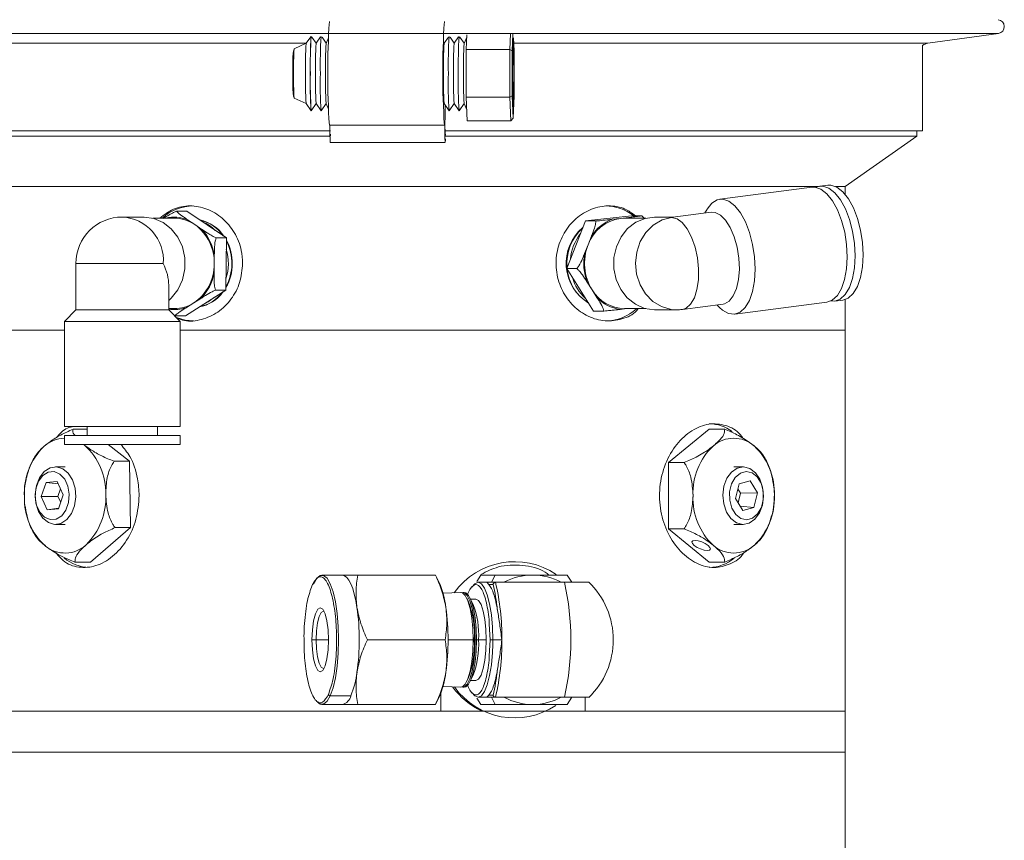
# Model space of a CAD drawing. Header units: inches. Extents: x -4.2 to 22.3, y -10.2 to 17.4.
# Tile 120 of 121: x 18.1 to 22.3, y 5.2 to 8.8. Entities that reach past the tile are written whole.
import ezdxf

# ---------------------------------------------------------------- set-up
doc = ezdxf.new("R2010")
doc.units = ezdxf.units.IN
doc.header["$MEASUREMENT"] = 0

msp = doc.modelspace()

# ---------------------------------------------------------------- linework, layer by layer
at = {"color": 8, "linetype": 'Continuous', "lineweight": 15}
for p, q in [((20.0725, 8.7479), (17.108, 8.7479)), ((22.3164, 8.7479), (20.0725, 8.7479)), ((19.3073, 8.7049), (17.4141, 8.7049)), ((22.0102, 8.7049), (20.2062, 8.7049)), ((18.3063, 7.7475), (18.6858, 7.7475)), ((19.4045, 6.1105), (19.3503, 6.1105)), ((20.0333, 6.1105), (19.9241, 6.1105)), ((20.1186, 6.0894), (20.1189, 6.1105))]:
    msp.add_line(p, q, dxfattribs=at)
at = {"color": 7, "linetype": 'Continuous', "lineweight": 15}
for p, q in [((19.3267, 8.7332), (19.3072, 8.7047)), ((19.9697, 8.7328), (19.9504, 8.7047)), ((20.0056, 8.7421), (20.0031, 8.6773)), ((20.193, 8.6773), (20.1957, 8.7458)), ((20.2061, 8.7439), (20.2033, 8.6715)), ((22.0102, 8.7049), (22.3164, 8.7479)), ((19.3072, 8.7047), (19.2549, 8.6813)), ((19.3506, 8.7048), (19.3322, 8.7316)), ((19.3695, 8.7324), (19.3505, 8.7047)), ((19.3939, 8.7049), (19.3761, 8.7309)), ((19.4041, 8.7292), (19.3938, 8.7046)), ((19.9258, 8.7321), (19.907, 8.7047)), ((19.9505, 8.7048), (19.9326, 8.7308)), ((19.9938, 8.7049), (19.9755, 8.7315)), ((20.0052, 8.7321), (19.9937, 8.7046)), ((20.2062, 8.7222), (20.2062, 8.6113)), ((20.2062, 8.7222), (20.2079, 8.7222)), ((20.2079, 8.6113), (20.2079, 8.7222)), ((20.2108, 8.6715), (20.2086, 8.7281)), ((21.9872, 8.3238), (21.9872, 8.6954)), ((20.0031, 8.6773), (20.0031, 8.4704)), ((20.193, 8.6773), (20.0031, 8.6773)), ((20.193, 8.6773), (20.2033, 8.6715)), ((20.193, 8.4704), (20.193, 8.6773)), ((20.2033, 8.6715), (20.2033, 8.4761)), ((20.2108, 8.4761), (20.2108, 8.6715)), ((20.2062, 8.6113), (20.2037, 8.6113)), ((20.2062, 8.6113), (20.2079, 8.6113)), ((20.2103, 8.6113), (20.2079, 8.6113)), ((20.2037, 8.5363), (20.2062, 8.5363)), ((20.2062, 8.5363), (20.2062, 8.4255)), ((20.2062, 8.5363), (20.2079, 8.5363)), ((20.2079, 8.4255), (20.2079, 8.5363)), ((20.2079, 8.5363), (20.2103, 8.5363)), ((20.2033, 8.4761), (20.193, 8.4704)), ((20.2033, 8.4761), (20.207, 8.3785)), ((20.207, 8.3785), (20.2108, 8.4761)), ((19.2549, 8.4663), (19.3072, 8.4429)), ((19.3072, 8.443), (19.3288, 8.4115)), ((19.3291, 8.4115), (19.3506, 8.4428)), ((19.3505, 8.443), (19.3722, 8.4114)), ((19.3724, 8.4114), (19.3939, 8.4428)), ((19.3938, 8.4431), (19.4041, 8.4184)), ((19.907, 8.443), (19.9287, 8.4114)), ((19.9112, 8.4369), (19.9112, 8.3927)), ((19.9289, 8.4114), (19.9505, 8.4428)), ((19.9504, 8.443), (19.972, 8.4114)), ((19.9723, 8.4114), (19.9938, 8.4428)), ((19.9937, 8.4431), (20.0052, 8.4156)), ((20.193, 8.4704), (20.0031, 8.4704)), ((20.0031, 8.4704), (20.0071, 8.3669)), ((20.197, 8.3669), (20.193, 8.4704)), ((20.2062, 8.4255), (20.2079, 8.4255)), ((19.4078, 8.3487), (19.9076, 8.3487)), ((19.91, 8.3488), (19.9078, 8.3488)), ((20.197, 8.3669), (20.0071, 8.3669)), ((20.207, 8.3785), (20.197, 8.3669)), ((17.4372, 8.3238), (19.4128, 8.3238)), ((19.9127, 8.3238), (21.9872, 8.3238)), ((21.9622, 8.3013), (21.9622, 8.3238)), ((19.4105, 8.3013), (17.4622, 8.3013)), ((19.4118, 8.2738), (19.9117, 8.2738)), ((21.9622, 8.3013), (19.9113, 8.3013)), ((21.6497, 8.0825), (21.9622, 8.3013)), ((19.7122, 8.0825), (17.7747, 8.0825)), ((17.7747, 8.0825), (21.5349, 8.0825)), ((21.5349, 8.0825), (19.7122, 8.0825)), ((21.5055, 8.0789), (21.1049, 8.0264)), ((21.5745, 8.088), (21.54, 8.0834)), ((21.6497, 8.0825), (21.6079, 8.0825)), ((21.6497, 8.0487), (21.6497, 8.0825)), ((18.7434, 7.9748), (18.7881, 7.9748)), ((18.7881, 7.9748), (18.9604, 7.8583)), ((21.0673, 7.9706), (20.9011, 7.9488)), ((21.0484, 7.9808), (21.0407, 7.9671)), ((18.6025, 7.9491), (18.5079, 7.9491)), ((18.7334, 7.9444), (18.6408, 7.9444)), ((18.7915, 7.9375), (18.8225, 7.9165)), ((20.4396, 7.7247), (20.522, 7.932)), ((20.522, 7.932), (20.7216, 7.9548)), ((20.5666, 7.932), (20.522, 7.932)), ((20.6376, 7.9393), (20.6736, 7.9434)), ((20.6736, 7.9434), (20.7095, 7.9475)), ((20.691, 7.9444), (20.6736, 7.9434)), ((20.7836, 7.9444), (20.691, 7.9444)), ((20.7663, 7.9548), (20.7216, 7.9548)), ((20.7663, 7.9548), (20.7764, 7.9444)), ((20.9033, 7.9491), (20.8219, 7.9491)), ((18.8225, 7.9165), (18.8535, 7.8956)), ((18.9157, 7.8583), (18.9604, 7.8583)), ((18.9604, 7.8583), (18.9574, 7.631)), ((20.5325, 7.8283), (20.5473, 7.8656)), ((20.5177, 7.791), (20.5325, 7.8283)), ((18.9077, 7.7855), (18.9072, 7.7446)), ((18.3063, 7.7475), (18.3063, 7.5457)), ((18.9072, 7.7446), (18.9066, 7.7037)), ((20.4842, 7.7247), (20.4396, 7.7247)), ((20.5569, 7.5403), (20.4396, 7.7247)), ((20.55, 7.6325), (20.5289, 7.6657)), ((18.7094, 7.5457), (18.7094, 7.6529)), ((18.9574, 7.631), (18.7822, 7.5202)), ((18.9128, 7.631), (18.9574, 7.631)), ((20.5711, 7.5993), (20.55, 7.6325)), ((18.8496, 7.5955), (18.818, 7.5756)), ((21.1704, 7.5267), (21.571, 7.5793)), ((21.6055, 7.5838), (21.6401, 7.5883)), ((21.6497, 7.4575), (21.6497, 7.5905)), ((18.3063, 7.5457), (18.2559, 7.4954)), ((18.3063, 7.5457), (18.4132, 7.5457)), ((18.4132, 7.5457), (18.7094, 7.5457)), ((18.7094, 7.5507), (18.7334, 7.5507)), ((18.7598, 7.4954), (18.7094, 7.5457)), ((18.818, 7.5756), (18.7865, 7.5557)), ((20.6015, 7.5403), (20.5569, 7.5403)), ((20.6998, 7.5507), (20.6725, 7.5476)), ((20.691, 7.5507), (20.7836, 7.5507)), ((20.8219, 7.5459), (20.9165, 7.5459)), ((20.9427, 7.5477), (21.1197, 7.5709)), ((21.0931, 7.5674), (21.1041, 7.5562)), ((18.2559, 7.4954), (18.2559, 7.0387)), ((18.2559, 7.4954), (18.3896, 7.4954)), ((18.3896, 7.4954), (18.7598, 7.4954)), ((18.7375, 7.5202), (18.7822, 7.5202)), ((18.7598, 7.0387), (18.7598, 7.4954)), ((17.7747, 7.4575), (18.2559, 7.4575)), ((18.7598, 7.4575), (21.6497, 7.4575)), ((21.6497, 5.8005), (21.6497, 7.4575)), ((18.2559, 7.0387), (18.3896, 7.0387)), ((18.3543, 7.0261), (18.2934, 7.0261)), ((18.3543, 7.0387), (18.3543, 6.9993)), ((18.3896, 7.0387), (18.7598, 7.0387)), ((18.6614, 6.9993), (18.6614, 7.0387)), ((21.0596, 7.0262), (20.8828, 6.8819)), ((21.0596, 7.0262), (21.1268, 7.0262)), ((18.2559, 6.9993), (18.2559, 6.9599)), ((18.2559, 6.9993), (18.3896, 6.9993)), ((18.3896, 6.9993), (18.7598, 6.9993)), ((18.7598, 6.9599), (18.7598, 6.9993)), ((18.2559, 6.9599), (18.3896, 6.9599)), ((18.3395, 6.9599), (18.344, 6.9565)), ((18.3896, 6.9599), (18.7598, 6.9599)), ((18.5394, 6.887), (18.4457, 6.9599)), ((18.2587, 6.8625), (18.2174, 6.8625)), ((18.5394, 6.887), (18.4723, 6.887)), ((18.5436, 6.5983), (18.5394, 6.887)), ((20.8828, 6.8819), (20.8828, 6.5932)), ((20.8828, 6.8819), (20.95, 6.8819)), ((21.207, 6.8625), (21.1656, 6.8625)), ((18.1767, 6.7944), (18.1551, 6.7335)), ((18.2248, 6.7984), (18.1767, 6.7944)), ((18.2294, 6.7885), (18.1767, 6.7944)), ((18.2513, 6.7415), (18.2248, 6.7984)), ((18.2396, 6.7667), (18.228, 6.734)), ((21.1896, 6.789), (21.1738, 6.7246)), ((21.1957, 6.7486), (21.1843, 6.7672)), ((21.237, 6.8019), (21.1896, 6.789)), ((21.2685, 6.7504), (21.237, 6.8019)), ((18.228, 6.734), (18.1551, 6.7335)), ((18.1551, 6.7335), (18.1816, 6.6765)), ((18.228, 6.734), (18.2398, 6.7089)), ((18.2297, 6.6806), (18.2513, 6.7415)), ((21.1738, 6.7246), (21.2054, 6.6731)), ((21.1852, 6.706), (21.1957, 6.7486)), ((21.1957, 6.7486), (21.2685, 6.7504)), ((21.2528, 6.686), (21.2685, 6.7504)), ((21.2954, 6.7375), (21.2954, 6.7375)), ((21.2954, 6.7375), (21.2954, 6.7375)), ((18.2304, 6.6825), (18.1816, 6.6765)), ((18.1816, 6.6765), (18.2297, 6.6806)), ((21.1939, 6.6919), (21.2528, 6.686)), ((21.2054, 6.6731), (21.2528, 6.686)), ((18.2174, 6.6125), (18.2587, 6.6125)), ((18.369, 6.4489), (18.5436, 6.5983)), ((18.5436, 6.5983), (18.4764, 6.5983)), ((20.8828, 6.5932), (20.95, 6.5932)), ((20.8828, 6.5932), (21.0596, 6.4488)), ((21.1656, 6.6125), (21.207, 6.6125)), ((18.369, 6.4489), (18.3018, 6.4489)), ((21.0596, 6.4488), (21.1268, 6.4488)), ((19.4649, 6.3918), (19.3755, 6.3918)), ((19.447, 6.3918), (19.447, 6.3918)), ((19.5312, 6.3918), (19.8691, 6.3918)), ((19.8691, 6.3918), (19.8685, 6.3918)), ((19.8851, 6.3596), (19.8692, 6.3918)), ((20.0493, 6.3639), (20.0667, 6.3918)), ((20.0667, 6.3918), (20.1283, 6.3918)), ((20.113, 6.3605), (20.1283, 6.3918)), ((20.442, 6.3918), (20.4615, 6.3605)), ((20.0928, 6.3605), (20.0542, 6.3605)), ((20.1013, 6.3505), (20.0928, 6.3605)), ((20.1302, 6.3605), (20.0928, 6.3605)), ((20.1013, 6.3505), (20.1194, 6.3505)), ((20.1302, 6.3605), (20.4296, 6.3605)), ((19.9796, 6.3163), (19.9016, 6.3138)), ((19.994, 6.3167), (19.988, 6.3165)), ((20.0114, 6.2794), (20.0047, 6.2928)), ((20.032, 6.2674), (20.0192, 6.2932)), ((20.0445, 6.2876), (20.022, 6.2876)), ((20.1066, 6.1105), (20.1033, 6.1781)), ((19.3503, 6.1105), (19.3322, 6.1105)), ((19.5733, 6.1105), (19.9111, 6.1105)), ((20.0378, 6.1105), (20.0333, 6.1105)), ((20.0418, 6.1105), (20.0478, 6.1105)), ((20.0478, 6.1105), (20.0565, 6.1105)), ((20.0565, 6.1105), (20.0903, 6.1105)), ((20.1031, 6.0399), (20.1066, 6.1105)), ((20.1066, 6.1105), (20.1189, 6.1105)), ((20.1189, 6.1105), (20.1575, 6.1105)), ((20.0192, 5.9279), (20.032, 5.9536)), ((19.9016, 5.9073), (19.9796, 5.9048)), ((20.0047, 5.9283), (20.0114, 5.9417)), ((20.022, 5.9334), (20.0445, 5.9334)), ((19.4119, 5.867), (19.5013, 5.867)), ((19.8926, 5.8005), (19.8926, 5.8789)), ((19.988, 5.9045), (19.994, 5.9043)), ((20.0928, 5.8605), (20.1013, 5.8705)), ((20.1013, 5.8705), (20.1194, 5.8705)), ((19.3755, 5.8293), (19.4649, 5.8293)), ((19.5312, 5.8293), (19.8691, 5.8293)), ((19.8684, 5.8293), (19.8691, 5.8293)), ((19.8692, 5.8293), (19.8851, 5.8614)), ((20.0667, 5.8293), (20.0493, 5.8571)), ((20.0542, 5.8605), (20.0928, 5.8605)), ((20.0667, 5.8293), (20.1283, 5.8293)), ((20.0928, 5.8605), (20.1302, 5.8605)), ((20.1283, 5.8293), (20.113, 5.8605)), ((20.1302, 5.8605), (20.4296, 5.8605)), ((20.4615, 5.8605), (20.442, 5.8293)), ((20.5198, 5.8005), (20.5198, 5.8605)), ((20.5205, 5.8605), (20.5205, 5.8005)), ((17.7747, 5.8005), (21.6497, 5.8005)), ((17.7747, 5.8005), (19.8926, 5.8005)), ((20.5205, 5.8005), (21.6497, 5.8005)), ((21.6497, 5.6215), (21.6497, 5.8005)), ((17.7747, 5.6215), (21.6497, 5.6215)), ((21.6497, 0.8005), (21.6497, 5.6215))]:
    msp.add_line(p, q, dxfattribs=at)
at = {"color": 7, "linetype": 'Continuous', "lineweight": 15, "flags": 128}
for points in [[(20.2079, 8.7222), (20.2077, 8.7242), (20.2075, 8.7257), (20.2072, 8.7265), (20.207, 8.7268), (20.2068, 8.7265), (20.2066, 8.7257), (20.2064, 8.7242), (20.2062, 8.7222)], [(19.9112, 8.3927), (19.9108, 8.3797), (19.9106, 8.3615), (19.9106, 8.3413), (19.9107, 8.3223), (19.9111, 8.3077), (19.9115, 8.2998), (19.9119, 8.2999), (19.9123, 8.3081), (19.9124, 8.309)], [(20.2062, 8.4255), (20.2064, 8.4234), (20.2066, 8.422), (20.2068, 8.4211), (20.207, 8.4208), (20.2072, 8.4211), (20.2075, 8.422), (20.2077, 8.4234), (20.2079, 8.4255)], [(19.9127, 8.29), (19.9126, 8.2847), (19.9119, 8.2744), (19.9112, 8.2772), (19.9106, 8.2926), (19.9102, 8.318), (19.91, 8.3488)], [(21.6565, 7.8291), (21.6483, 7.8829), (21.6348, 7.9342), (21.6169, 7.9806), (21.5953, 8.0199), (21.571, 8.0502), (21.5452, 8.0703), (21.5191, 8.079), (21.5055, 8.0789)], [(21.6911, 7.8336), (21.6828, 7.8874), (21.6694, 7.9387), (21.6514, 7.9851), (21.6298, 8.0244), (21.6056, 8.0548), (21.5797, 8.0748), (21.5536, 8.0835), (21.5284, 8.0806), (21.5231, 8.0784)], [(21.7256, 7.8381), (21.7173, 7.892), (21.7039, 7.9432), (21.686, 7.9896), (21.6644, 8.0289), (21.6401, 8.0593), (21.6143, 8.0793), (21.5881, 8.0881), (21.5745, 8.088)], [(21.256, 7.7765), (21.2477, 7.8303), (21.2343, 7.8816), (21.2164, 7.928), (21.1947, 7.9673), (21.1705, 7.9977), (21.1447, 8.0177), (21.1185, 8.0265), (21.0933, 8.0235), (21.0701, 8.0091), (21.0501, 7.9837), (21.0484, 7.9808)], [(21.1881, 7.7707), (21.1805, 7.8187), (21.1678, 7.8638), (21.1507, 7.9035), (21.1304, 7.9355), (21.1079, 7.958), (21.0846, 7.9695), (21.0673, 7.9706)], [(18.7094, 7.5864), (18.7205, 7.5966), (18.749, 7.633), (18.7689, 7.676), (18.7792, 7.7232), (18.7792, 7.7718), (18.7689, 7.819), (18.749, 7.862), (18.7205, 7.8984), (18.6852, 7.926), (18.6451, 7.9432), (18.6025, 7.9491)], [(20.8219, 7.9491), (20.7802, 7.9435), (20.74, 7.9265), (20.7046, 7.8991), (20.676, 7.8629), (20.6558, 7.82), (20.6453, 7.7729), (20.6451, 7.7243), (20.6551, 7.6771), (20.6748, 7.6339), (20.7031, 7.5974), (20.7383, 7.5696), (20.7783, 7.5521), (20.8209, 7.5459), (20.8219, 7.5459)], [(21.5879, 7.5843), (21.6047, 7.5837), (21.6291, 7.5924), (21.6508, 7.6125), (21.6689, 7.6428), (21.6824, 7.6821), (21.6909, 7.7285), (21.6938, 7.7798), (21.6911, 7.8336)], [(21.6401, 7.5883), (21.6636, 7.597), (21.6853, 7.617), (21.7034, 7.6474), (21.717, 7.6867), (21.7254, 7.733), (21.7283, 7.7843), (21.7256, 7.8381)], [(21.571, 7.5793), (21.5945, 7.5879), (21.6163, 7.6079), (21.6343, 7.6383), (21.6479, 7.6776), (21.6563, 7.724), (21.6593, 7.7753), (21.6565, 7.8291)], [(21.1041, 7.5562), (21.1177, 7.544), (21.1438, 7.5295), (21.1696, 7.5266), (21.194, 7.5354), (21.2157, 7.5554), (21.2338, 7.5858), (21.2473, 7.6251), (21.2558, 7.6714), (21.2587, 7.7227), (21.256, 7.7765)], [(21.1197, 7.5709), (21.1252, 7.572), (21.1462, 7.5835), (21.1641, 7.6059), (21.1779, 7.638), (21.1868, 7.6777), (21.1903, 7.7228), (21.1881, 7.7707)], [(18.8576, 7.5675), (18.8814, 7.5797), (18.9083, 7.6006)], [(18.7436, 7.5116), (18.781, 7.5008), (18.8167, 7.4975)], [(18.266, 6.6331), (18.2408, 6.617), (18.2133, 6.6127), (18.1862, 6.6205), (18.1622, 6.6399), (18.1436, 6.6688), (18.1321, 6.7044), (18.1291, 6.7432), (18.1346, 6.7816), (18.1483, 6.8155), (18.1687, 6.8419), (18.1939, 6.858), (18.2214, 6.8624), (18.2485, 6.8545), (18.2725, 6.8352), (18.2912, 6.8063), (18.3026, 6.7707), (18.3057, 6.7318), (18.3001, 6.6935), (18.2864, 6.6595), (18.266, 6.6331)], [(21.2359, 6.8556), (21.2603, 6.8372), (21.2795, 6.809), (21.2916, 6.7738), (21.2954, 6.7351), (21.2905, 6.6966), (21.2775, 6.6621), (21.2576, 6.635), (21.2327, 6.6179), (21.2053, 6.6125), (21.1781, 6.6194), (21.1537, 6.6378), (21.1345, 6.666), (21.1224, 6.7012), (21.1186, 6.7399), (21.1235, 6.7784), (21.1365, 6.8129), (21.1564, 6.84), (21.1813, 6.8571), (21.2087, 6.8625), (21.2359, 6.8556)], [(18.2441, 6.6498), (18.2628, 6.6749), (18.2744, 6.7075), (18.2773, 6.7437), (18.2714, 6.7792), (18.2572, 6.8096), (18.2365, 6.8314), (18.2118, 6.8418), (18.186, 6.8397), (18.1624, 6.8252), (18.1436, 6.8002), (18.1321, 6.7676), (18.1291, 6.7313), (18.1351, 6.6959), (18.1493, 6.6654), (18.1699, 6.6437), (18.1947, 6.6332), (18.2204, 6.6354), (18.2441, 6.6498)], [(21.2455, 6.8367), (21.22, 6.8425), (21.1947, 6.8356), (21.1725, 6.8169), (21.1563, 6.7886), (21.1478, 6.7541), (21.1482, 6.7177), (21.1574, 6.6836), (21.1743, 6.656), (21.1969, 6.6383), (21.2223, 6.6325), (21.2476, 6.6394), (21.2698, 6.6581), (21.286, 6.6864), (21.2945, 6.7209), (21.2941, 6.7574), (21.2849, 6.7914), (21.268, 6.819), (21.2455, 6.8367)], [(21.0507, 6.4994), (21.0603, 6.5011), (21.0644, 6.5057), (21.0625, 6.5127), (21.0547, 6.5209), (21.0423, 6.5292), (21.0272, 6.5361), (21.0116, 6.5408), (20.998, 6.5424), (20.9884, 6.5408), (20.9842, 6.5361), (20.9862, 6.5292), (20.9939, 6.5209), (21.0063, 6.5127), (21.0214, 6.5057), (21.037, 6.5011), (21.0507, 6.4994)], [(19.4119, 5.867), (19.4242, 5.9015), (19.4344, 5.9452), (19.442, 5.9961), (19.4467, 6.052), (19.4483, 6.1105), (19.4467, 6.169), (19.442, 6.2249), (19.4344, 6.2758), (19.4242, 6.3195), (19.4119, 6.3541), (19.398, 6.378), (19.3831, 6.3902), (19.3679, 6.3902), (19.353, 6.378), (19.3391, 6.3541)], [(19.528, 6.2511), (19.5227, 6.2817), (19.5164, 6.3094), (19.5093, 6.3337), (19.5013, 6.3541), (19.4928, 6.3704), (19.4838, 6.3822), (19.4744, 6.3894), (19.4649, 6.3918)], [(20.1189, 6.1105), (20.1172, 6.1662), (20.1125, 6.219), (20.1047, 6.2664), (20.0945, 6.306), (20.0822, 6.3358), (20.0686, 6.3543), (20.0542, 6.3605), (20.0398, 6.3543), (20.0279, 6.3389)], [(20.0333, 6.1105), (20.0317, 6.1598), (20.0272, 6.2061), (20.0199, 6.247), (20.0103, 6.2799), (19.9989, 6.3029), (19.9864, 6.3148), (19.9796, 6.3163)], [(19.9838, 6.3158), (19.9949, 6.315), (20.0074, 6.3032), (20.0187, 6.2801), (20.0284, 6.2471), (20.0357, 6.2063), (20.0402, 6.1598), (20.0418, 6.1105)], [(20.0478, 6.1105), (20.0463, 6.1599), (20.0417, 6.2064), (20.0344, 6.2473), (20.0248, 6.2802), (20.0134, 6.3033), (20.0009, 6.3152), (19.994, 6.3167)], [(19.3322, 6.1105), (19.3339, 6.1537), (19.3391, 6.1927), (19.3471, 6.2236), (19.3572, 6.2435), (19.3684, 6.2503), (19.3795, 6.2435), (19.3896, 6.2236), (19.3976, 6.1927), (19.4028, 6.1537), (19.4045, 6.1105)], [(20.0903, 6.1105), (20.0888, 6.1564), (20.0842, 6.1991), (20.0769, 6.2358), (20.0674, 6.2639), (20.0564, 6.2816), (20.0445, 6.2876)], [(19.3503, 6.1105), (19.3519, 6.1491), (19.3565, 6.184), (19.3636, 6.2116), (19.3727, 6.2294), (19.3827, 6.2355), (19.3847, 6.2353)], [(19.4045, 6.1105), (19.4028, 6.0673), (19.3976, 6.0283), (19.3896, 5.9974), (19.3795, 5.9775), (19.3684, 5.9707), (19.3572, 5.9775), (19.3471, 5.9974), (19.3391, 6.0283), (19.3339, 6.0673), (19.3322, 6.1105)], [(19.3847, 5.9858), (19.3827, 5.9855), (19.3727, 5.9916), (19.3636, 6.0094), (19.3565, 6.037), (19.3519, 6.0719), (19.3503, 6.1105)], [(19.9796, 5.9048), (19.9864, 5.9063), (19.9989, 5.9181), (20.0103, 5.9412), (20.0199, 5.9741), (20.0272, 6.0149), (20.0317, 6.0613), (20.0333, 6.1105)], [(20.0418, 6.1105), (20.0402, 6.0612), (20.0357, 6.0148), (20.0284, 5.9739), (20.0187, 5.941), (20.0074, 5.9179), (19.9949, 5.906), (19.9838, 5.9053)], [(19.994, 5.9043), (20.0009, 5.9058), (20.0134, 5.9177), (20.0248, 5.9408), (20.0344, 5.9738), (20.0417, 6.0147), (20.0463, 6.0612), (20.0478, 6.1105)], [(20.0288, 5.8806), (20.0398, 5.8668), (20.0542, 5.8605), (20.0686, 5.8668), (20.0822, 5.8853), (20.0945, 5.9151), (20.1047, 5.9546), (20.1125, 6.002), (20.1172, 6.0549), (20.1186, 6.0894)], [(20.0445, 5.9334), (20.0564, 5.9394), (20.0674, 5.9571), (20.0769, 5.9853), (20.0842, 6.022), (20.0888, 6.0647), (20.0903, 6.1105)], [(19.356, 5.8396), (19.3679, 5.8308), (19.3831, 5.8308), (19.398, 5.843), (19.4119, 5.867)]]:
    msp.add_lwpolyline(points, dxfattribs=at)
at = {"color": 8, "linetype": 'Continuous', "lineweight": 15, "flags": 128}
for points in [[(20.7271, 7.9444), (20.7235, 7.9452), (20.7095, 7.9475)], [(20.896, 7.9478), (20.8543, 7.9364), (20.8162, 7.914), (20.7839, 7.882), (20.7594, 7.8422), (20.7439, 7.7968), (20.7385, 7.7486), (20.7435, 7.7004), (20.7585, 7.6548), (20.7826, 7.6147), (20.8146, 7.5823), (20.8525, 7.5594), (20.8941, 7.5476), (20.9165, 7.5459)], [(20.9427, 7.5477), (20.959, 7.5531), (20.9786, 7.5702), (20.9946, 7.5976), (21.006, 7.6338), (21.0123, 7.6765), (21.0129, 7.7234), (21.008, 7.7717), (20.9977, 7.8185), (20.9828, 7.8613), (20.9639, 7.8974), (20.9423, 7.9248), (20.9193, 7.9419), (20.896, 7.9478)]]:
    msp.add_lwpolyline(points, dxfattribs=at)
at = {"color": 7, "linetype": 'Continuous', "lineweight": 15}
for centre, radius, start, end in [((23.1494, 8.5738), 3.7484, 176.5572, 183.4428), ((23.5747, 8.5751), 3.6738, 176.5067, 183.5306), ((22.3122, 8.7776), 0.03, 277.9991, 84.9425), ((22.2902, 8.5783), 2.9658, 176.9696, 183.2247), ((21.4331, 8.6129), 2.1082, 176.6765, 181.0614), ((21.5351, 8.6124), 2.1667, 176.7612, 181.019), ((22.1057, 8.6122), 2.1809, 176.7815, 181.009), ((22.0995, 8.6127), 2.1313, 176.7095, 181.0448), ((20.6459, 8.6104), 1.342, 175.9707, 181.5608), ((20.6892, 8.6104), 1.342, 175.9707, 181.5608), ((20.7804, 8.6099), 1.3898, 176.0945, 181.4874), ((21.2457, 8.6104), 1.342, 175.9707, 181.5608), ((21.2891, 8.6104), 1.342, 175.9707, 181.5608), ((21.3803, 8.6099), 1.3898, 176.0945, 181.4874), ((22.0172, 8.6554), 0.05, 97.9991, 126.8699), ((20.323, 8.604), 1.0709, 175.8596, 181.6158), ((26.9563, 8.5738), 6.7527, 179.68181, 180.31819), ((13.4578, 8.5738), 6.7527, 359.68181, 0.31819), ((20.5111, 8.5478), 1.2589, 178.8143, 183.7103), ((20.6459, 8.5373), 1.342, 178.4392, 184.0293), ((21.0763, 8.5315), 1.7516, 178.6153, 183.9318), ((20.6892, 8.5373), 1.342, 178.4392, 184.0293), ((21.0223, 8.5306), 1.6542, 178.5023, 184.1316), ((20.7804, 8.5377), 1.3898, 178.5126, 183.9055), ((21.2457, 8.5373), 1.342, 178.4392, 184.0293), ((21.5788, 8.5306), 1.6542, 178.5023, 184.1316), ((21.2891, 8.5373), 1.342, 178.4392, 184.0293), ((21.6221, 8.5306), 1.6542, 178.5023, 184.1316), ((21.3803, 8.5377), 1.3898, 178.5126, 183.9055), ((20.185, 8.3285), 0.7751, 178.501, 184.0488), ((19.3315, 8.3092), 0.0809, 352.6066, 359.8244), ((18.8187, 7.7916), 0.206, 90.565, 132.1064), ((20.6066, 7.7946), 0.2029, 52.132, 89.675), ((18.5079, 7.7475), 0.2016, 90, 180), ((18.7328, 7.7862), 0.1582, 55.4877, 89.813), ((18.81, 7.7716), 0.1684, 34.3735, 78.0261), ((18.8079, 7.7715), 0.1686, 34.8763, 76.9833), ((18.8079, 7.7715), 0.1685, 34.8893, 76.9703), ((18.7941, 7.7745), 0.1657, 44.776, 67.4436), ((20.699, 7.7682), 0.177, 98.2661, 160.1471), ((20.7003, 7.7702), 0.1803, 110.3575, 148.0557), ((18.7038, 7.7512), 0.2035, 358.1349, 54.3147), ((18.7011, 7.7521), 0.2092, 9.1806, 43.269), ((20.6399, 7.7481), 0.2027, 130.1371, 238.8496), ((20.6436, 7.7491), 0.2031, 131.051, 185.5965), ((20.6436, 7.7491), 0.2031, 131.0585, 185.589), ((20.66, 7.7498), 0.2045, 141.3547, 175.2928), ((18.7716, 7.7475), 0.2123, 331.194, 27.3178), ((18.7716, 7.7475), 0.2122, 331.2008, 27.311), ((18.7746, 7.7475), 0.2114, 330.3384, 28.574), ((18.7541, 7.7475), 0.2149, 341.6348, 16.877), ((20.739, 7.7476), 0.2255, 168.8909, 201.2964), ((20.7356, 7.7477), 0.2185, 158.3501, 211.8372), ((18.7053, 7.743), 0.2018, 303.9516, 0.4488), ((20.6321, 7.7399), 0.1907, 185.8956, 239.0149), ((20.6321, 7.7399), 0.1907, 185.8872, 239.0234), ((18.7028, 7.7421), 0.2074, 315.0564, 349.344), ((20.6492, 7.7397), 0.1925, 196.3454, 228.5651), ((18.8119, 7.7206), 0.1652, 280.211, 323.9474), ((18.8097, 7.7206), 0.1652, 281.6638, 322.9109), ((18.8097, 7.7206), 0.1652, 281.6775, 322.8971), ((20.6941, 7.7185), 0.1679, 210.841, 268.9309), ((20.694, 7.7151), 0.1689, 223.2833, 262.6882), ((18.7328, 7.7089), 0.1582, 270.2149, 302.611), ((20.6063, 7.7018), 0.2043, 270.3839, 312.2875), ((20.9165, 7.7475), 0.2016, 270, 277.4739), ((21.0567, 6.8769), 0.1732, 53.8888, 89.0472), ((18.2609, 6.8482), 0.1394, 92.0448, 132.2243), ((21.1656, 6.8527), 0.1344, 48.8939, 131.1061), ((18.3663, 6.7479), 0.2847, 134.362, 183.1145), ((18.1589, 6.7509), 0.2766, 358.2984, 48.0281), ((21.2693, 6.7493), 0.2807, 133.1769, 182.4077), ((21.062, 6.7493), 0.2807, 357.5923, 46.8231), ((18.3585, 6.7242), 0.2766, 178.2984, 228.0281), ((18.1512, 6.7272), 0.2847, 314.362, 3.1145), ((21.2693, 6.7257), 0.2807, 177.5923, 226.8231), ((21.062, 6.7257), 0.2807, 313.1769, 2.4077), ((18.2589, 6.6224), 0.1345, 230.5717, 312.7551), ((21.1656, 6.6223), 0.1344, 228.8939, 311.1061), ((18.3682, 6.6008), 0.1758, 229.7339, 268.8792), ((21.0562, 6.6004), 0.1754, 271.0943, 309.6263), ((20.213, 6.1286), 0.3216, 55.8152, 144.4991), ((20.2918, 6.1274), 0.2644, 90.0494, 118.1408), ((20.2914, 6.1274), 0.2644, 61.8592, 89.9506), ((19.3384, 6.3485), 0.00552, 100.1574, 188.2264), ((19.5515, 6.2115), 0.365, 6.2354, 23.9462), ((19.1361, 6.1253), 1.0215, 359.1711, 13.313), ((19.3335, 6.1105), 1.1243, 347.152, 12.848), ((20.2936, 6.1105), 0.3486, 313.8891, 46.1087), ((18.5305, 6.1105), 1.0073, 351.9753, 8.0247), ((18.9169, 6.1105), 1.0073, 351.9753, 8.0247), ((19.6477, 6.1359), 0.3909, 356.2738, 21.525), ((19.6941, 6.1341), 0.3632, 356.2738, 21.525), ((19.6239, 6.0888), 0.4145, 339.2037, 2.9974), ((19.6719, 6.0904), 0.3851, 339.2037, 2.9974), ((19.1361, 6.0957), 1.0215, 346.687, 0.8289), ((19.1187, 6.0209), 0.4125, 338.0827, 352.8957), ((19.5363, 6.0137), 0.3806, 336.4198, 353.3986), ((19.4117, 5.8751), 0.00814, 192.2489, 271.0879), ((19.4512, 5.879), 0.0516, 285.469, 346.5169), ((20.2112, 6.0997), 0.3304, 215.909, 244.8913), ((20.2131, 6.0927), 0.3218, 215.5309, 303.8029), ((20.2918, 6.0936), 0.2644, 241.8592, 269.9506), ((20.2914, 6.0936), 0.2644, 270.0494, 298.1408)]:
    msp.add_arc(centre, radius, start, end, dxfattribs=at)
at = {"color": 8, "linetype": 'Continuous', "lineweight": 15}
for centre, radius, start, end in [((18.4983, 7.7612), 0.1881, 355.8165, 87.0692), ((18.7334, 7.7907), 0.1579, 68.4242, 103.241), ((18.7334, 7.7043), 0.1579, 261.2808, 289.6675)]:
    msp.add_arc(centre, radius, start, end, dxfattribs=at)
at = {"color": 7, "linetype": 'Continuous', "lineweight": 15}
for centre, major_axis, ratio, start_param, end_param in [((20.9165, 7.7475), (-0.0132, 0.2015), 0.41513, 0.027108, 0.088212), ((18.5079, 7.7475), (-0.1728, 0.1728), 0.600861, 3.682645, 4.171337)]:
    msp.add_ellipse(centre, major_axis=major_axis, ratio=ratio, start_param=start_param, end_param=end_param, dxfattribs=at)
for points, knots in [([(19.2543, 8.6796), (19.2534, 8.6764), (19.2518, 8.6708), (19.2508, 8.6642), (19.2502, 8.659), (19.2497, 8.6513), (19.2492, 8.6383), (19.2488, 8.6144), (19.2486, 8.5916), (19.2486, 8.5777), (19.2486, 8.5738)], [0, 0, 0, 0, 0.0742007, 0.1296857, 0.17916, 0.2623283, 0.4846047, 0.6946307, 0.9150647, 1, 1, 1, 1]), ([(19.2486, 8.5738), (19.2486, 8.5687), (19.2486, 8.5537), (19.2488, 8.5299), (19.2493, 8.5062), (19.2498, 8.4943), (19.2504, 8.4858), (19.2517, 8.4779), (19.2528, 8.471), (19.2546, 8.4671), (19.2546, 8.4671)], [0, 0, 0, 0, 0.111254, 0.326396, 0.544277, 0.772086, 0.846802, 0.906105, 0.998322, 1, 1, 1, 1]), ([(18.6704, 7.9444), (18.6895, 7.959), (18.7286, 7.9891), (18.8018, 8.002), (18.8766, 7.9883), (18.9449, 7.9474), (18.9977, 7.8843), (19.0267, 7.8137), (19.0297, 7.7665), (19.0309, 7.7475)], [0, 0, 0, 0, 0.143645, 0.29479, 0.444841, 0.594842, 0.745904, 0.897512, 1, 1, 1, 1]), ([(18.6866, 7.9433), (18.6947, 7.9483), (18.7085, 7.9569), (18.7281, 7.9679), (18.7391, 7.9728), (18.7434, 7.9748)], [0, 0, 0, 0, 0.460124, 0.786819, 1, 1, 1, 1]), ([(18.7434, 7.9748), (18.7454, 7.9726), (18.752, 7.9652), (18.7704, 7.9519), (18.7853, 7.9417), (18.7915, 7.9375)], [0, 0, 0, 0, 0.204336, 0.673302, 1, 1, 1, 1]), ([(20.7511, 7.5507), (20.7467, 7.5456), (20.7251, 7.5212), (20.6712, 7.5002), (20.5972, 7.4941), (20.5233, 7.5179), (20.4594, 7.5668), (20.413, 7.6363), (20.3905, 7.7185), (20.3949, 7.8037), (20.4254, 7.8823), (20.4779, 7.946), (20.5462, 7.9879), (20.6211, 8.0018), (20.689, 7.9912), (20.7238, 7.9656), (20.7385, 7.9548)], [0, 0, 0, 0, 0.020073, 0.097527, 0.174546, 0.251112, 0.327901, 0.405247, 0.482624, 0.559444, 0.635992, 0.712974, 0.79042, 0.86764, 0.944301, 1, 1, 1, 1]), ([(20.5473, 7.8656), (20.5478, 7.8668), (20.5525, 7.8787), (20.5595, 7.8972), (20.5659, 7.919), (20.5664, 7.9283), (20.5666, 7.932)], [0, 0, 0, 0, 0.052873, 0.517957, 0.809655, 1, 1, 1, 1]), ([(20.5666, 7.932), (20.5717, 7.9324), (20.5887, 7.9338), (20.6127, 7.9364), (20.6304, 7.9384), (20.6376, 7.9393)], [0, 0, 0, 0, 0.204356, 0.673363, 1, 1, 1, 1]), ([(20.7095, 7.9475), (20.7107, 7.9476), (20.7221, 7.9489), (20.7395, 7.951), (20.7582, 7.9534), (20.764, 7.9544), (20.7663, 7.9548)], [0, 0, 0, 0, 0.052977, 0.518036, 0.80972, 1, 1, 1, 1]), ([(18.8535, 7.8956), (18.8545, 7.8949), (18.8644, 7.8882), (18.8802, 7.8778), (18.9005, 7.8655), (18.9114, 7.8603), (18.9157, 7.8583)], [0, 0, 0, 0, 0.052873, 0.517957, 0.809655, 1, 1, 1, 1]), ([(18.9157, 7.8583), (18.9144, 7.8539), (18.9098, 7.8396), (18.9083, 7.8136), (18.9079, 7.7937), (18.9077, 7.7855)], [0, 0, 0, 0, 0.204356, 0.673363, 1, 1, 1, 1]), ([(20.4842, 7.7247), (20.4871, 7.7287), (20.4966, 7.7417), (20.5073, 7.7654), (20.5147, 7.7836), (20.5177, 7.791)], [0, 0, 0, 0, 0.204336, 0.673302, 1, 1, 1, 1]), ([(19.0309, 7.7475), (19.0283, 7.7195), (19.0231, 7.6636), (18.9831, 7.5891), (18.9246, 7.5318), (18.8532, 7.5001), (18.7898, 7.4925), (18.756, 7.5057), (18.7453, 7.5099)], [0, 0, 0, 0, 0.182254, 0.364471, 0.547644, 0.731453, 0.914228, 1, 1, 1, 1]), ([(20.5289, 7.6657), (20.5282, 7.6667), (20.5214, 7.6773), (20.5106, 7.6938), (20.496, 7.7132), (20.4875, 7.7214), (20.4842, 7.7247)], [0, 0, 0, 0, 0.0528733, 0.5179573, 0.8096552, 1, 1, 1, 1]), ([(18.9066, 7.7037), (18.9066, 7.7024), (18.9064, 7.6893), (18.9066, 7.669), (18.9086, 7.6452), (18.9116, 7.635), (18.9128, 7.631)], [0, 0, 0, 0, 0.052977, 0.518036, 0.80972, 1, 1, 1, 1]), ([(18.9128, 7.631), (18.9081, 7.6289), (18.8927, 7.6219), (18.8714, 7.6092), (18.856, 7.5995), (18.8496, 7.5955)], [0, 0, 0, 0, 0.2043357, 0.6733017, 1, 1, 1, 1]), ([(20.6015, 7.5403), (20.6006, 7.5438), (20.5975, 7.5554), (20.5854, 7.5765), (20.5752, 7.5926), (20.5711, 7.5993)], [0, 0, 0, 0, 0.204336, 0.673302, 1, 1, 1, 1]), ([(18.7865, 7.5557), (18.7855, 7.555), (18.7754, 7.5487), (18.7602, 7.5388), (18.7441, 7.5272), (18.7394, 7.5222), (18.7375, 7.5202)], [0, 0, 0, 0, 0.0528733, 0.5179573, 0.8096552, 1, 1, 1, 1]), ([(20.6725, 7.5476), (20.6714, 7.5474), (20.6599, 7.5461), (20.6416, 7.5441), (20.6184, 7.5417), (20.6063, 7.5407), (20.6015, 7.5403)], [0, 0, 0, 0, 0.0529774, 0.5180364, 0.8097199, 1, 1, 1, 1]), ([(18.2934, 7.0261), (18.2752, 7.0182), (18.2388, 7.0023), (18.1968, 6.9754), (18.1758, 6.9583), (18.1672, 6.9514)], [0, 0, 0, 0, 0.374601, 0.746177, 1, 1, 1, 1]), ([(18.2202, 6.9888), (18.2354, 7.0061), (18.2578, 7.0315), (18.2873, 7.0369), (18.2968, 7.0387)], [0, 0, 0, 0, 0.67699, 1, 1, 1, 1]), ([(18.3022, 6.9993), (18.3009, 7.0007), (18.2915, 7.0111), (18.2925, 7.0192), (18.2934, 7.0261)], [0, 0, 0, 0, 0.131306, 1, 1, 1, 1]), ([(21.2059, 6.9865), (21.2025, 6.9916), (21.1831, 7.021), (21.1319, 7.0464), (21.0584, 7.0544), (20.9827, 7.025), (20.9154, 6.9644), (20.8652, 6.8779), (20.8402, 6.7754), (20.8446, 6.6691), (20.8771, 6.5709), (20.9328, 6.4909), (21.0038, 6.4382), (21.0808, 6.4186), (21.1514, 6.4376), (21.1962, 6.4651), (21.211, 6.491), (21.2113, 6.4914)], [0, 0, 0, 0, 0.01605, 0.092356, 0.167998, 0.242943, 0.31822, 0.39435, 0.470546, 0.545888, 0.620796, 0.696357, 0.772646, 0.848608, 0.923711, 0.998749, 1, 1, 1, 1]), ([(21.1268, 7.0262), (21.1263, 7.0185), (21.1255, 7.0032), (21.1039, 6.9771), (21.085, 6.9607), (21.0773, 6.954)], [0, 0, 0, 0, 0.374601, 0.746177, 1, 1, 1, 1]), ([(21.254, 6.954), (21.2476, 6.9591), (21.2263, 6.9757), (21.1844, 7.0021), (21.1448, 7.0187), (21.1268, 7.0262)], [0, 0, 0, 0, 0.192173, 0.631803, 1, 1, 1, 1]), ([(18.1672, 6.9514), (18.1613, 6.9462), (18.1431, 6.9302), (18.133, 6.915), (18.1262, 6.9049)], [0, 0, 0, 0, 0.329106, 1, 1, 1, 1]), ([(18.4723, 6.887), (18.4538, 6.8944), (18.4169, 6.9091), (18.3742, 6.9343), (18.3527, 6.9501), (18.344, 6.9565)], [0, 0, 0, 0, 0.374601, 0.746177, 1, 1, 1, 1]), ([(18.5021, 6.9599), (18.5155, 6.9435), (18.5488, 6.9025), (18.5759, 6.822), (18.5796, 6.7622), (18.5811, 6.7375)], [0, 0, 0, 0, 0.282464, 0.703568, 1, 1, 1, 1]), ([(21.0773, 6.954), (21.0708, 6.949), (21.0495, 6.9324), (21.0077, 6.9059), (20.968, 6.8894), (20.95, 6.8819)], [0, 0, 0, 0, 0.192173, 0.631803, 1, 1, 1, 1]), ([(21.2967, 6.9081), (21.2908, 6.9166), (21.2805, 6.9315), (21.2619, 6.9473), (21.254, 6.954)], [0, 0, 0, 0, 0.5749793, 1, 1, 1, 1]), ([(18.1258, 6.9051), (18.118, 6.8906), (18.1038, 6.8643), (18.0964, 6.8351), (18.0931, 6.8219)], [0, 0, 0, 0, 0.550845, 1, 1, 1, 1]), ([(21.3382, 6.7865), (21.3356, 6.8021), (21.3297, 6.8376), (21.3146, 6.8786), (21.3001, 6.9015), (21.2961, 6.9077)], [0, 0, 0, 0, 0.365557, 0.827705, 1, 1, 1, 1]), ([(18.4355, 6.7427), (18.4366, 6.7674), (18.4385, 6.8114), (18.4547, 6.8601), (18.4681, 6.8805), (18.4723, 6.887)], [0, 0, 0, 0, 0.468578, 0.832628, 1, 1, 1, 1]), ([(20.95, 6.8819), (20.9532, 6.8772), (20.9659, 6.8588), (20.9842, 6.811), (20.9871, 6.7647), (20.9889, 6.7375)], [0, 0, 0, 0, 0.124089, 0.487389, 1, 1, 1, 1]), ([(18.0931, 6.8219), (18.0917, 6.8174), (18.0849, 6.7951), (18.0822, 6.7646), (18.082, 6.7391), (18.082, 6.7324)], [0, 0, 0, 0, 0.15632, 0.777939, 1, 1, 1, 1]), ([(21.3424, 6.7359), (21.3425, 6.7493), (21.3425, 6.7663), (21.339, 6.7829), (21.3382, 6.7865)], [0, 0, 0, 0, 0.78084, 1, 1, 1, 1]), ([(18.082, 6.734), (18.0821, 6.7206), (18.0822, 6.7043), (18.0858, 6.6886), (18.0864, 6.6858)], [0, 0, 0, 0, 0.818785, 1, 1, 1, 1]), ([(18.5811, 6.7375), (18.5783, 6.7026), (18.5726, 6.6329), (18.5295, 6.5398), (18.4677, 6.4686), (18.3931, 6.427), (18.3177, 6.4218), (18.2573, 6.4431), (18.2301, 6.4763), (18.2204, 6.4881)], [0, 0, 0, 0, 0.152088, 0.304127, 0.457415, 0.611542, 0.764325, 0.915703, 1, 1, 1, 1]), ([(18.4764, 6.5983), (18.4732, 6.603), (18.4602, 6.6214), (18.4412, 6.6692), (18.4376, 6.7155), (18.4355, 6.7427)], [0, 0, 0, 0, 0.124089, 0.487389, 1, 1, 1, 1]), ([(20.9889, 6.7375), (20.9874, 6.7128), (20.9848, 6.6688), (20.9679, 6.62), (20.9543, 6.5996), (20.95, 6.5932)], [0, 0, 0, 0, 0.468578, 0.832628, 1, 1, 1, 1]), ([(21.3306, 6.65), (21.3317, 6.6534), (21.3386, 6.6744), (21.3417, 6.7048), (21.3423, 6.7313), (21.3424, 6.7391)], [0, 0, 0, 0, 0.118552, 0.740801, 1, 1, 1, 1]), ([(18.0864, 6.6858), (18.0894, 6.6693), (18.096, 6.6332), (18.1117, 6.5921), (18.1263, 6.57), (18.13, 6.5643)], [0, 0, 0, 0, 0.382192, 0.8426, 1, 1, 1, 1]), ([(21.2967, 6.5669), (21.3042, 6.5805), (21.3189, 6.6066), (21.3268, 6.6359), (21.3306, 6.65)], [0, 0, 0, 0, 0.517149, 1, 1, 1, 1]), ([(18.3502, 6.5236), (18.3566, 6.5289), (18.3776, 6.546), (18.4191, 6.5734), (18.4585, 6.5905), (18.4764, 6.5983)], [0, 0, 0, 0, 0.192173, 0.631803, 1, 1, 1, 1]), ([(20.95, 6.5932), (20.9684, 6.5855), (21.005, 6.5702), (21.0473, 6.5441), (21.0686, 6.5277), (21.0773, 6.521)], [0, 0, 0, 0, 0.374601, 0.746177, 1, 1, 1, 1]), ([(18.1293, 6.5639), (18.1355, 6.5553), (18.1463, 6.5406), (18.1655, 6.525), (18.1735, 6.5185)], [0, 0, 0, 0, 0.585129, 1, 1, 1, 1]), ([(21.254, 6.521), (21.2601, 6.5261), (21.2788, 6.5419), (21.2894, 6.5568), (21.2965, 6.567)], [0, 0, 0, 0, 0.321588, 1, 1, 1, 1]), ([(18.1735, 6.5185), (18.18, 6.5136), (18.2015, 6.4976), (18.2438, 6.4721), (18.2836, 6.4562), (18.3018, 6.4489)], [0, 0, 0, 0, 0.192173, 0.631803, 1, 1, 1, 1]), ([(18.3018, 6.4489), (18.3021, 6.4569), (18.3028, 6.4727), (18.3239, 6.4997), (18.3426, 6.5167), (18.3502, 6.5236)], [0, 0, 0, 0, 0.374601, 0.746177, 1, 1, 1, 1]), ([(21.0773, 6.521), (21.0832, 6.516), (21.1026, 6.4994), (21.1255, 6.4729), (21.1264, 6.4564), (21.1268, 6.4488)], [0, 0, 0, 0, 0.192173, 0.631803, 1, 1, 1, 1]), ([(21.1268, 6.4488), (21.1451, 6.4565), (21.1818, 6.4718), (21.2241, 6.4979), (21.2454, 6.5143), (21.254, 6.521)], [0, 0, 0, 0, 0.374601, 0.746177, 1, 1, 1, 1]), ([(20.067, 6.3949), (20.0918, 6.4074), (20.1489, 6.4363), (20.2476, 6.4374), (20.3252, 6.4217), (20.358, 6.3961), (20.3635, 6.3918)], [0, 0, 0, 0, 0.259606, 0.597388, 0.931811, 1, 1, 1, 1]), ([(19.4038, 5.8734), (19.411, 5.8938), (19.4222, 5.9251), (19.4321, 5.9866), (19.4373, 6.0391), (19.4396, 6.0949), (19.4388, 6.1666), (19.4312, 6.2507), (19.4161, 6.3181), (19.4005, 6.3568), (19.3868, 6.377), (19.3724, 6.3857), (19.3537, 6.3834), (19.3411, 6.3617), (19.3329, 6.3477)], [0, 0, 0, 0, 0.119728, 0.18418, 0.25, 0.31582, 0.380272, 0.5, 0.619728, 0.68418, 0.75, 0.81582, 0.880272, 1, 1, 1, 1]), ([(19.5312, 6.3918), (19.5176, 6.3918), (19.4902, 6.3918), (19.4734, 6.3918), (19.4649, 6.3918)], [0, 0, 0, 0, 0.495458, 1, 1, 1, 1]), ([(19.528, 6.2511), (19.5257, 6.2747), (19.521, 6.3224), (19.5278, 6.3685), (19.5312, 6.3918)], [0, 0, 0, 0, 0.494511, 1, 1, 1, 1]), ([(19.9144, 6.2511), (19.9096, 6.2747), (19.9, 6.3224), (19.8795, 6.3685), (19.8691, 6.3918)], [0, 0, 0, 0, 0.494511, 1, 1, 1, 1]), ([(20.1283, 6.3918), (20.1555, 6.3918), (20.2106, 6.3918), (20.2644, 6.3918), (20.2916, 6.3918)], [0, 0, 0, 0, 0.495458, 1, 1, 1, 1]), ([(20.2916, 6.3918), (20.3176, 6.3918), (20.37, 6.3918), (20.4178, 6.3918), (20.442, 6.3918)], [0, 0, 0, 0, 0.494511, 1, 1, 1, 1]), ([(19.3329, 6.3477), (19.3257, 6.3273), (19.3145, 6.2959), (19.3046, 6.2345), (19.2996, 6.182), (19.2972, 6.1395), (19.298, 6.1023), (19.2978, 6.0495), (19.3057, 5.9703), (19.3205, 5.903), (19.3362, 5.8643), (19.3499, 5.8441), (19.3643, 5.8354), (19.383, 5.8377), (19.3956, 5.8593), (19.4038, 5.8734)], [0, 0, 0, 0, 0.119728, 0.18418, 0.25, 0.31582, 0.333377, 0.380272, 0.5, 0.619728, 0.68418, 0.75, 0.81582, 0.880272, 1, 1, 1, 1]), ([(20.1194, 6.3505), (20.1196, 6.3513), (20.1198, 6.3528), (20.1209, 6.3552), (20.1225, 6.3572), (20.1245, 6.3588), (20.1264, 6.3598), (20.1283, 6.3604), (20.1295, 6.3605), (20.1302, 6.3605)], [0, 0, 0, 0, 0.155399, 0.290739, 0.500767, 0.633003, 0.759875, 0.881983, 1, 1, 1, 1]), ([(20.4296, 6.3605), (20.4474, 6.3605), (20.4829, 6.3605), (20.5195, 6.3605), (20.5375, 6.3605), (20.5348, 6.3605), (20.5341, 6.3605)], [0, 0, 0, 0, 0.299604, 0.599208, 0.898812, 1, 1, 1, 1]), ([(19.5733, 6.1105), (19.5631, 6.1334), (19.5425, 6.1795), (19.5329, 6.2271), (19.528, 6.2511)], [0, 0, 0, 0, 0.495458, 1, 1, 1, 1]), ([(19.9111, 6.1105), (19.9145, 6.1334), (19.9213, 6.1795), (19.9167, 6.2271), (19.9144, 6.2511)], [0, 0, 0, 0, 0.495458, 1, 1, 1, 1]), ([(20.1575, 6.1105), (20.1546, 6.1336), (20.149, 6.1783), (20.1421, 6.2184), (20.1388, 6.2378)], [0, 0, 0, 0, 0.516199, 1, 1, 1, 1]), ([(19.528, 5.9699), (19.5327, 5.9935), (19.5423, 6.0411), (19.5629, 6.0872), (19.5733, 6.1105)], [0, 0, 0, 0, 0.494511, 1, 1, 1, 1]), ([(19.9144, 5.9699), (19.9167, 5.9935), (19.9213, 6.0411), (19.9145, 6.0872), (19.9111, 6.1105)], [0, 0, 0, 0, 0.494511, 1, 1, 1, 1]), ([(20.1388, 5.9832), (20.142, 6.0026), (20.147, 6.0324), (20.1536, 6.0761), (20.1562, 6.0991), (20.1575, 6.1105)], [0, 0, 0, 0, 0.48321, 0.74126, 1, 1, 1, 1]), ([(19.5312, 5.8293), (19.5279, 5.8521), (19.5211, 5.8982), (19.5257, 5.9459), (19.528, 5.9699)], [0, 0, 0, 0, 0.495458, 1, 1, 1, 1]), ([(19.8691, 5.8293), (19.8793, 5.8521), (19.8998, 5.8982), (19.9095, 5.9459), (19.9144, 5.9699)], [0, 0, 0, 0, 0.495458, 1, 1, 1, 1]), ([(20.1194, 5.8705), (20.1196, 5.8697), (20.1198, 5.8683), (20.1209, 5.8659), (20.1225, 5.8638), (20.1245, 5.8622), (20.1264, 5.8612), (20.1283, 5.8606), (20.1295, 5.8606), (20.1302, 5.8605)], [0, 0, 0, 0, 0.1554237, 0.2907722, 0.5007673, 0.6330179, 0.7598945, 0.8819974, 1, 1, 1, 1]), ([(19.4649, 5.8293), (19.4732, 5.8293), (19.4899, 5.8293), (19.5174, 5.8293), (19.5312, 5.8293)], [0, 0, 0, 0, 0.494511, 1, 1, 1, 1]), ([(20.2916, 5.8293), (20.265, 5.8293), (20.2112, 5.8293), (20.1561, 5.8293), (20.1283, 5.8293)], [0, 0, 0, 0, 0.494511, 1, 1, 1, 1]), ([(20.442, 5.8293), (20.4183, 5.8293), (20.3706, 5.8293), (20.3181, 5.8293), (20.2916, 5.8293)], [0, 0, 0, 0, 0.495458, 1, 1, 1, 1]), ([(20.5341, 5.8605), (20.5348, 5.8605), (20.5375, 5.8605), (20.5195, 5.8605), (20.4829, 5.8605), (20.4474, 5.8605), (20.4296, 5.8605)], [0, 0, 0, 0, 0.101274, 0.400849, 0.700425, 1, 1, 1, 1])]:
    msp.add_open_spline(points, degree=3, knots=knots, dxfattribs=at)
at = {"color": 8, "linetype": 'Continuous', "lineweight": 15}
for points, knots in [([(20.1033, 6.1781), (20.103, 6.1851), (20.1021, 6.2082), (20.0966, 6.2428), (20.0888, 6.2815), (20.0788, 6.3126), (20.0643, 6.3416), (20.0444, 6.3566), (20.0248, 6.3407), (20.0131, 6.32), (20.0094, 6.3079), (20.0088, 6.3061)], [0, 0, 0, 0, 0.046594, 0.153337, 0.262345, 0.371353, 0.478095, 0.676385, 0.874674, 0.981417, 1, 1, 1, 1]), ([(20.0086, 5.9157), (20.0092, 5.9137), (20.0131, 5.9012), (20.0248, 5.8803), (20.0444, 5.8644), (20.0643, 5.8795), (20.0788, 5.9084), (20.0888, 5.9395), (20.0966, 5.9782), (20.102, 6.0119), (20.1029, 6.0339), (20.1031, 6.0399)], [0, 0, 0, 0, 0.021411, 0.128595, 0.327703, 0.526811, 0.633995, 0.743453, 0.852911, 0.960094, 1, 1, 1, 1])]:
    msp.add_open_spline(points, degree=3, knots=knots, dxfattribs=at)
at = {"color": 7, "linetype": 'Continuous', "lineweight": 15}
for points in [[(20.1388, 6.2378), (20.1366, 6.2509), (20.1321, 6.277), (20.123, 6.309), (20.1128, 6.3349), (20.1051, 6.3453), (20.1013, 6.3505)], [(20.1388, 6.2378), (20.1363, 6.2585), (20.1313, 6.2998), (20.1234, 6.3336), (20.1194, 6.3505)], [(20.1013, 5.8705), (20.1051, 5.8757), (20.1128, 5.8861), (20.123, 5.912), (20.1321, 5.944), (20.1366, 5.9701), (20.1388, 5.9832)], [(20.1388, 5.9832), (20.1363, 5.9625), (20.1313, 5.9212), (20.1234, 5.8874), (20.1194, 5.8705)]]:
    msp.add_open_spline(points, degree=3, dxfattribs=at)

doc.saveas('drawing.dxf')
